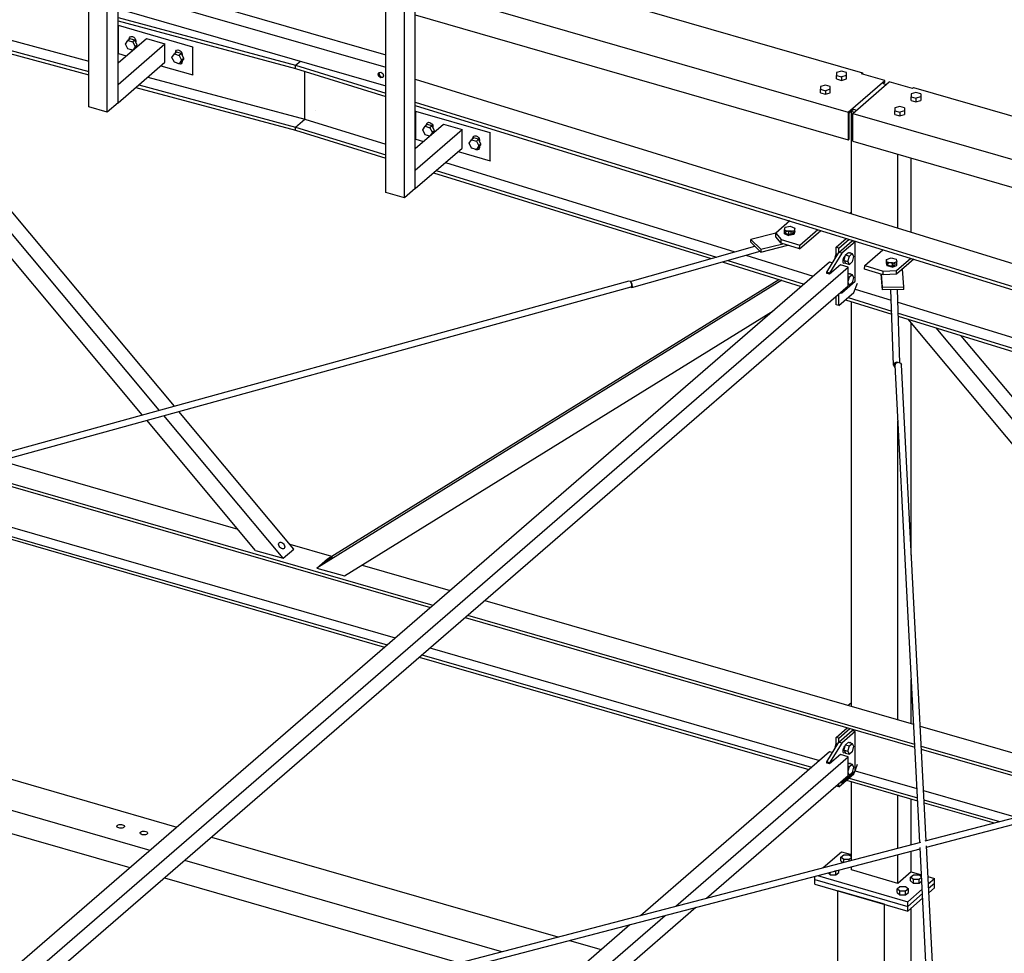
# Model space of a CAD drawing. Header units: millimetres. Extents: x -288865 to 11255, y 102926 to 380857.
# Tile 58 of 142: x -153778 to -152366, y 236201 to 237540. Entities that reach past the tile are written whole.
import ezdxf

# ---------------------------------------------------------------- set-up
doc = ezdxf.new("R2010")
doc.units = ezdxf.units.MM
doc.header["$MEASUREMENT"] = 0
doc.layers.add('TS_INNE_OBIEKTY', color=7, linetype='Continuous')
doc.layers.add('TS_LINIE_WIDOCZNE', color=7, linetype='Continuous')

# ---------------------------------------------------------------- blocks, each defined once
blk = doc.blocks.new('Part-68308383-1363 - 1330')
at = {"layer": 'TS_LINIE_WIDOCZNE', "color": 1, "linetype": 'Continuous'}
for p, q in [((11006.9, 11542), (11347.6, 11443.7)), ((10949, 11526.1), (11623.7, 11331.3)), ((10956.5, 11528.1), (11627.3, 11334.5)), ((10845.7, 11497.6), (11573.2, 11287.6)), ((10814.8, 11489.1), (11558.1, 11274.5)), ((10822.2, 11491.2), (11561.7, 11277.7)), ((11422.2, 11422.1), (11481.9, 11404.9)), ((11525.8, 11392.2), (11651.9, 11355.8)), ((11701.6, 11341.5), (12316.5, 11164)), ((11673.4, 11317), (12318.2, 11130.8)), ((11677, 11320.1), (12318, 11135.1)), ((11622.9, 11273.3), (12181.5, 11112)), ((11607.8, 11260.2), (12166.4, 11098.9)), ((11611.4, 11263.3), (12170.1, 11102.1)), ((12325.9, 11161.2), (12629.1, 11073.7)), ((12327.4, 11132.4), (12577.4, 11060.2)), ((12327.6, 11128.1), (12569.8, 11058.2)), ((12232.7, 11097.2), (12321.3, 11071.6)), ((12220.3, 11083.4), (12322.2, 11053.9)), ((12223.9, 11086.5), (12322, 11058.2)), ((12330.7, 11068.9), (12463.8, 11030.5)), ((12331.4, 11055.5), (12439.7, 11024.2)), ((12331.6, 11051.2), (12432.1, 11022.2))]:
    blk.add_line(p, q, dxfattribs=at)
blk = doc.blocks.new('Part-68308383-2092 - 1330')
at = {"layer": 'TS_LINIE_WIDOCZNE', "color": 1, "linetype": 'Continuous'}
for p, q in [((11602, 12283.3), (12243.3, 12098.2)), ((11602, 12221.2), (12222.8, 12042)), ((11602, 12181.2), (12222.8, 12002)), ((12222.8, 12042), (12275.1, 12087.3)), ((12241.7, 12096.9), (12243.3, 12098.2)), ((12275.1, 12087.3), (12241.7, 12096.9)), ((12243.3, 12098.2), (12243.3, 12096.5)), ((12275.1, 12084.6), (12275.1, 12087.3)), ((12272.8, 12082.6), (12275.1, 12084.6)), ((12224.3, 12040.7), (12230.4, 12046)), ((12222.8, 12042), (12222.8, 12002)), ((12224.3, 12003.3), (12224.3, 12040.7)), ((12222.8, 12002), (12224.3, 12003.3))]:
    blk.add_line(p, q, dxfattribs=at)
blk = doc.blocks.new('Part-68308383-2072 - 1330')
at = {"layer": 'TS_LINIE_WIDOCZNE', "color": 1, "linetype": 'Continuous'}
for p, q in [((11175.8, 12234.9), (11160.4, 12221.6)), ((11175.8, 12234.9), (11560, 12124.1)), ((11160.4, 12221.6), (11160.4, 12195)), ((11160.4, 12221.6), (11560, 12106.3)), ((11163.8, 12207.3), (11164.9, 12209.8)), ((11164.9, 12204.2), (11163.8, 12207.3)), ((11164.9, 12209.8), (11167.8, 12210.2)), ((11165.7, 12209.9), (11164.9, 12208.3)), ((11164.9, 12208.3), (11166.1, 12205.2)), ((11167.8, 12202.2), (11164.9, 12204.2)), ((11166.1, 12205.2), (11168.9, 12203.2)), ((11167.8, 12210.2), (11170.6, 12208.2)), ((11170.6, 12202.5), (11167.8, 12202.2)), ((11168.2, 12203.7), (11171.3, 12206.4)), ((11168.9, 12203.2), (11171, 12203.4)), ((11170.6, 12208.2), (11171.8, 12205)), ((11171.8, 12205), (11170.6, 12202.5)), ((11160.4, 12195), (11560, 12079.6)), ((11549.8, 12098.7), (11552.6, 12099.1)), ((11550.5, 12098.8), (11549.8, 12097.2)), ((11552.6, 12099.1), (11555.5, 12097.1)), ((11560, 12079.6), (11560, 12106.3)), ((11548.6, 12096.2), (11549.8, 12098.7)), ((11549.8, 12093.1), (11548.6, 12096.2)), ((11549.8, 12097.2), (11551, 12094.1)), ((11552.6, 12091.1), (11549.8, 12093.1)), ((11551, 12094.1), (11553.8, 12092.1)), ((11555.5, 12091.4), (11552.6, 12091.1)), ((11553.8, 12092.1), (11555.9, 12092.3)), ((11555.5, 12097.1), (11556.6, 12093.9)), ((11556.6, 12093.9), (11555.5, 12091.4))]:
    blk.add_line(p, q, dxfattribs=at)
blk = doc.blocks.new('Part-68308383-1641 - 1330')
at = {"layer": 'TS_LINIE_WIDOCZNE', "color": 1, "linetype": 'Continuous'}
for p, q in [((10704.7, 12230.3), (11133.8, 12115)), ((10704.9, 12215.3), (11133.8, 12100.1)), ((10705, 12210.7), (11133.8, 12095.5)), ((11175.8, 12177.4), (11430.3, 12109.1)), ((11175.8, 12172.8), (11430.3, 12104.5)), ((11430.3, 12109.1), (11437.3, 12115.1)), ((11430.3, 12104.5), (11430.3, 12109.1)), ((11443.5, 12031.8), (11443.5, 12100.4)), ((11218.7, 12092.2), (11443.5, 12031.8)), ((11201.5, 12077.3), (11430.3, 12015.8)), ((11205.5, 12080.8), (11430.3, 12020.4)), ((11430.3, 12020.4), (11443.5, 12031.8)), ((11430.3, 12015.8), (11430.3, 12020.4))]:
    blk.add_line(p, q, dxfattribs=at)
blk = doc.blocks.new('Part-68308383-2132 - 1330')
at = {"layer": 'TS_LINIE_WIDOCZNE', "color": 1, "linetype": 'Continuous'}
for p, q in [((12209.4, 11138), (12228.6, 11154.7)), ((12232.6, 11153.5), (12213.4, 11136.9)), ((12232.6, 11153.5), (12228.6, 11154.7)), ((12232.6, 11096.9), (12232.6, 11153.5)), ((12192.1, 11109.7), (12209.4, 11138)), ((12213.4, 11136.9), (12196.1, 11108.6)), ((12213.4, 11136.9), (12209.4, 11138)), ((12196.1, 11108.6), (12192.1, 11109.7)), ((12192.1, 11108.1), (12192.1, 11109.7)), ((12196.1, 11108.6), (12196.1, 11106.9)), ((12213.4, 11080.3), (12232.6, 11096.9)), ((12210.9, 11080), (12213.4, 11080.3))]:
    blk.add_line(p, q, dxfattribs=at)
blk = doc.blocks.new('Part-68308383-2098 - 1330')
at = {"layer": 'TS_LINIE_WIDOCZNE', "color": 1, "linetype": 'Continuous'}
for p, q in [((11602, 11989.5), (11642.7, 12024.7)), ((11602, 11958.7), (11669.3, 12017)), ((11642.7, 12024.7), (11669.3, 12017)), ((11669.3, 11990.3), (11669.3, 12017)), ((11602, 11932.1), (11669.3, 11990.3)), ((11602, 11932.1), (11602, 11958.7))]:
    blk.add_line(p, q, dxfattribs=at)
blk = doc.blocks.new('Part-68308383-1659 - 1330')
at = {"layer": 'TS_LINIE_WIDOCZNE', "color": 1, "linetype": 'Continuous'}
for p, q in [((12246.4, 11821.9), (12272.5, 11844.5)), ((12316.9, 11830.8), (12292, 11809.3)), ((12292.1, 11814.6), (12312.4, 11832.2)), ((12246.3, 11816.6), (12246.4, 11821.9)), ((12272.9, 11808.4), (12246.3, 11816.6)), ((12246.4, 11821.9), (12273, 11813.7)), ((12279.2, 11823.4), (12279.3, 11824.2)), ((12279.6, 11822.5), (12279.2, 11823.4)), ((12279.3, 11824.2), (12279.9, 11825)), ((12280.5, 11821.8), (12279.6, 11822.5)), ((12279.8, 11822.4), (12279.9, 11825)), ((12279.9, 11825), (12280.9, 11825.7)), ((12281.8, 11821.2), (12280.5, 11821.8)), ((12280.9, 11825.7), (12282.3, 11826.1)), ((12283.4, 11820.9), (12281.8, 11821.2)), ((12282.3, 11826.1), (12284, 11826.3)), ((12285.1, 11820.8), (12283.4, 11820.9)), ((12284, 11826.3), (12285.6, 11826.3)), ((12286.7, 11821), (12285.1, 11820.8)), ((12285.6, 11826.3), (12287.2, 11825.9)), ((12288.1, 11821.5), (12286.7, 11821)), ((12287.1, 11821.2), (12287.2, 11825.9)), ((12287.2, 11825.9), (12288.5, 11825.4)), ((12289.2, 11822.1), (12288.1, 11821.5)), ((12288.5, 11825.4), (12289.5, 11824.6)), ((12289.8, 11822.9), (12289.2, 11822.1)), ((12289.5, 11824.6), (12289.9, 11823.8)), ((12289.9, 11823.8), (12289.8, 11822.9)), ((12272.9, 11808.4), (12273, 11813.7)), ((12292, 11809.3), (12272.9, 11808.4)), ((12273, 11813.7), (12292.1, 11814.6)), ((12292, 11809.3), (12292.1, 11814.6))]:
    blk.add_line(p, q, dxfattribs=at)
blk = doc.blocks.new('Part-68308383-1649 - 1330')
at = {"layer": 'TS_LINIE_WIDOCZNE', "color": 1, "linetype": 'Continuous'}
for p, q in [((11210.6, 11607.6), (10706.8, 12210.2)), ((11235, 11614.3), (10745.6, 12199.8)), ((11256.6, 11620.2), (10779.8, 12190.6)), ((11412.7, 11401.8), (11241.4, 11606.6)), ((11428.1, 11415.1), (11263, 11612.6)), ((11373, 11413.2), (11217, 11599.9)), ((11373, 11413.2), (11412.7, 11401.8)), ((11412.7, 11401.8), (11428.1, 11415.1))]:
    blk.add_line(p, q, dxfattribs=at)
blk = doc.blocks.new('Part-68308383-2070 - 1330')
at = {"layer": 'TS_LINIE_WIDOCZNE', "color": 1, "linetype": 'Continuous'}
for p, q in [((11133.8, 12049.4), (11133.8, 12452.5)), ((11133.8, 12452.5), (11160.4, 12444.8)), ((11160.4, 12444.8), (11175.8, 12458.1)), ((11175.8, 12234.9), (11175.8, 12458.1)), ((11160.4, 12041.8), (11160.4, 12444.8)), ((11175.8, 12055.1), (11175.8, 12190.5)), ((11160.4, 12041.8), (11133.8, 12049.4)), ((11175.8, 12055.1), (11160.4, 12041.8))]:
    blk.add_line(p, q, dxfattribs=at)
blk = doc.blocks.new('Part-68308383-3545 - 1330')
at = {"layer": 'TS_LINIE_WIDOCZNE', "color": 1, "linetype": 'Continuous'}
for p, q in [((12208.2, 10227.3), (12208.1, 10924.8)), ((12274.7, 10905.6), (12208.1, 10924.8)), ((12274.8, 10206.8), (12274.7, 10905.6)), ((12313.3, 10194.9), (12313.2, 10900.4)), ((12208.2, 10005.5), (12208.2, 10066.3)), ((12274.8, 10041.7), (12274.8, 10045.7)), ((12313.3, 9514.8), (12313.3, 9980.5)), ((12208.2, 9947), (12208.2, 9965.8)), ((12274.8, 9525.9), (12274.8, 9947.2)), ((12208.2, 9545.1), (12208.2, 9889.5)), ((12208.2, 9276.7), (12208.2, 9436.7)), ((12274.9, 9334.4), (12274.8, 9417.5)), ((12313.3, 9367.7), (12313.3, 9406.4)), ((12313.3, 9227.7), (12313.3, 9310.3)), ((12274.9, 9217.9), (12274.9, 9277)), ((12208.2, 9201.1), (12208.2, 9219.3)), ((12274.9, 8973.6), (12274.9, 9208.6)), ((12313.3, 9110.2), (12313.3, 9218.4)), ((12208.3, 8992.8), (12208.2, 9191.8)), ((12299.9, 8995.3), (12274.9, 8973.6)), ((12274.9, 8973.6), (12208.3, 8992.8))]:
    blk.add_line(p, q, dxfattribs=at)
blk = doc.blocks.new('Part-68308383-1655 - 1330')
at = {"layer": 'TS_LINIE_WIDOCZNE', "color": 1, "linetype": 'Continuous'}
for p, q in [((12826.4, 11125.3), (12308.6, 11744.7)), ((12851.1, 11131.7), (12349.1, 11732.2)), ((12872.9, 11137.4), (12384.9, 11721.1)), ((13026.4, 10953.7), (12879.2, 11129.8)), ((12971.4, 10951.8), (12832.8, 11117.6)), ((13011.1, 10940.4), (12857.5, 11124.1)), ((13011.1, 10940.4), (12971.4, 10951.8)), ((13026.4, 10953.7), (13011.1, 10940.4))]:
    blk.add_line(p, q, dxfattribs=at)
blk = doc.blocks.new('Part-68308383-2096 - 1330')
at = {"layer": 'TS_LINIE_WIDOCZNE', "color": 1, "linetype": 'Continuous'}
for p, q in [((11176.5, 12165.9), (11177.1, 12166.4)), ((11283.1, 12135.1), (11176.5, 12165.9)), ((11176.5, 12125.9), (11176.5, 12165.9)), ((11283.7, 12135.6), (11283.1, 12135.1)), ((11283.1, 12095.2), (11283.1, 12135.1)), ((11176.5, 12125.9), (11187.7, 12122.7)), ((11237.4, 12108.4), (11283.1, 12095.2)), ((11283.7, 12095.7), (11283.1, 12095.2))]:
    blk.add_line(p, q, dxfattribs=at)
blk = doc.blocks.new('Part-68308383-1526 - 1330')
at = {"layer": 'TS_LINIE_WIDOCZNE', "color": 1, "linetype": 'Continuous'}
for p, q in [((12287.6, 11679), (12284.1, 11787.2)), ((12296.7, 11682.3), (12293.3, 11787.2)), ((12288.9, 11681.9), (12287.6, 11679)), ((12287.6, 11679), (12288.9, 11676.2)), ((12292.2, 11683.1), (12288.9, 11681.9)), ((12288.9, 11676.2), (12290, 11675.8)), ((12293.4, 11682.6), (12292.2, 11683.1))]:
    blk.add_line(p, q, dxfattribs=at)
blk = doc.blocks.new('Part-68308383-1527 - 1330')
at = {"layer": 'TS_LINIE_WIDOCZNE', "color": 1, "linetype": 'Continuous'}
for p, q in [((11910.3, 11799.1), (12088.9, 11849.5)), ((11912.7, 11790.3), (12096.3, 11842.2)), ((11911.1, 11798.6), (11910.6, 11798.7)), ((11910.8, 11791.1), (11911.1, 11790.6)), ((11912.7, 11796), (11911.1, 11798.6)), ((11911.1, 11790.6), (11912.7, 11790.3)), ((11913.4, 11792.6), (11912.7, 11796)), ((11912.7, 11790.3), (11913.4, 11792.6))]:
    blk.add_line(p, q, dxfattribs=at)
blk = doc.blocks.new('Part-68308383-1640 - 1330')
at = {"layer": 'TS_LINIE_WIDOCZNE', "color": 1, "linetype": 'Continuous'}
for p, q in [((11458.4, 12133.4), (11458.4, 12133.4)), ((11430.3, 12109.1), (11437.3, 12115.1)), ((11430.3, 12109.1), (11560, 12069)), ((11430.3, 12104.5), (11430.3, 12109.1)), ((11430.3, 12104.5), (11560, 12064.4)), ((11443.5, 12031.7), (11443.5, 12100.4)), ((11602, 12089.1), (15257.3, 10960.8)), ((11458.4, 12044.7), (11458.4, 12044.7)), ((11602, 12056.1), (15229.2, 10936.4)), ((11602, 12051.5), (15225.3, 10933)), ((11430.3, 12020.4), (11443.5, 12031.7)), ((11443.5, 12031.7), (11560, 11995.8)), ((11445.3, 12033.3), (11445.3, 12033.3)), ((11430.3, 12020.4), (11560, 11980.4)), ((11430.3, 12015.8), (11430.3, 12020.4)), ((11430.3, 12015.8), (11560, 11975.8)), ((11632.1, 11958.1), (12034.1, 11834)), ((11645.2, 11969.5), (12060.2, 11841.4)), ((11628.2, 11954.7), (12026.3, 11831.8)), ((12076.1, 11836.5), (12172.6, 11806.7)), ((12042.2, 11826.9), (12155.5, 11791.9)), ((12050, 11829.1), (12159.4, 11795.3)), ((12204.4, 11776.8), (12205.4, 11776.5)), ((12222.7, 11775.8), (12285.1, 11756.5)), ((12232.9, 11788.1), (12284.5, 11772.1)), ((12218.8, 11772.4), (12285.2, 11751.9)), ((12293.9, 11769.2), (13665.6, 11345.8)), ((12294.4, 11753.7), (13639.4, 11338.5)), ((12294.5, 11749), (13631.6, 11336.3))]:
    blk.add_line(p, q, dxfattribs=at)
blk = doc.blocks.new('Part-68308383-2339 - 1330')
at = {"layer": 'TS_LINIE_WIDOCZNE', "color": 1, "linetype": 'Continuous'}
for p, q in [((11924.8, 10889.7), (12196.1, 11124.6)), ((11975.7, 10903), (12222.8, 11117)), ((12196.1, 11124.6), (12200.4, 11123.4)), ((12211.5, 11120.2), (12196.1, 11106.9)), ((12222.8, 11117), (12211.5, 11120.2)), ((12222.8, 11090.3), (12222.8, 11117)), ((12196.1, 11106.9), (12192.1, 11108.1)), ((12019.8, 10914.5), (12222.8, 11090.3)), ((11484.3, 10450.8), (12004.4, 10901.2)), ((11461.6, 10457.8), (11960.3, 10889.7)), ((11435.4, 10465.8), (11909.5, 10876.4)), ((11160.1, 10227.4), (11298.3, 10347.1)), ((11175.2, 10209.7), (11324.5, 10339)), ((11188.3, 10194.4), (11347.2, 10332)), ((10838.4, 9948.8), (11127.3, 10199)), ((10857.9, 9934.9), (11142.4, 10181.3)), ((10881, 9928.3), (11155.5, 10166)), ((10846.6, 9938.2), (10857.2, 9947.4))]:
    blk.add_line(p, q, dxfattribs=at)
blk = doc.blocks.new('Part-68308383-1656 - 1330')
at = {"layer": 'TS_LINIE_WIDOCZNE', "color": 1, "linetype": 'Continuous'}
for p, q in [((12127.5, 11800.6), (11460.7, 11387.9)), ((11476.1, 11401.2), (12123.4, 11801.8)), ((11500.3, 11376.5), (12115, 11756.9)), ((11460.7, 11387.9), (11476.1, 11401.2)), ((11460.7, 11387.9), (11500.3, 11376.5))]:
    blk.add_line(p, q, dxfattribs=at)
blk = doc.blocks.new('Part-68308383-1658 - 1330')
at = {"layer": 'TS_LINIE_WIDOCZNE', "color": 1, "linetype": 'Continuous'}
for p, q in [((12139.2, 11885.7), (12119, 11868.2)), ((12153.2, 11850.8), (12179.2, 11873.3)), ((12118.9, 11862.9), (12119, 11868.2)), ((12126.5, 11853.8), (12118.9, 11862.9)), ((12119, 11868.2), (12126.6, 11859.1)), ((12126.5, 11853.8), (12126.6, 11859.1)), ((12126.6, 11859.1), (12153.2, 11850.8)), ((12132.9, 11869.7), (12133.5, 11870.5)), ((12132.9, 11868.8), (12132.9, 11869.7)), ((12133.3, 11868), (12132.9, 11868.8)), ((12134.2, 11867.3), (12133.3, 11868)), ((12133.5, 11870.5), (12134.6, 11871.1)), ((12133.5, 11867.8), (12133.5, 11870.5)), ((12135.5, 11866.7), (12134.2, 11867.3)), ((12134.6, 11871.1), (12136, 11871.6)), ((12137.1, 11866.4), (12135.5, 11866.7)), ((12136, 11871.6), (12137.6, 11871.8)), ((12137.5, 11866.5), (12137, 11866.4)), ((12138.8, 11866.3), (12137.1, 11866.4)), ((12139.2, 11866.4), (12137.5, 11866.5)), ((12137.6, 11871.8), (12139.3, 11871.7)), ((12140.4, 11866.5), (12138.8, 11866.3)), ((12139.3, 11866.4), (12139.2, 11866.4)), ((12139.3, 11871.7), (12140.9, 11871.4)), ((12141.8, 11866.9), (12140.4, 11866.5)), ((12140.8, 11866.6), (12140.9, 11871.4)), ((12140.9, 11871.4), (12142.2, 11870.8)), ((12142.9, 11867.6), (12141.8, 11866.9)), ((12142.2, 11870.8), (12143.1, 11870.1)), ((12143.5, 11868.4), (12142.9, 11867.6)), ((12143.1, 11870.1), (12143.6, 11869.2)), ((12143.6, 11869.2), (12143.5, 11868.4)), ((12153.1, 11845.6), (12183.6, 11872)), ((12153.1, 11845.6), (12126.5, 11853.8)), ((12153.1, 11845.6), (12153.2, 11850.8))]:
    blk.add_line(p, q, dxfattribs=at)
blk = doc.blocks.new('Part-68308383-1668 - 1330')
at = {"layer": 'TS_LINIE_WIDOCZNE', "color": 1, "linetype": 'Continuous'}
for p, q in [((12205.4, 11848.1), (12220, 11860.7)), ((12209.4, 11846.9), (12223.9, 11859.5)), ((12209.4, 11846.9), (12205.4, 11848.1)), ((12205.4, 11834), (12205.4, 11848.1)), ((12209.4, 11840.5), (12209.4, 11846.9)), ((12230.9, 11782.9), (12236.2, 11796.6)), ((12205.4, 11765.4), (12205.4, 11777.7)), ((12209.4, 11764.3), (12230.9, 11782.9)), ((12209.4, 11764.3), (12209.4, 11781.2)), ((12209.4, 11764.3), (12205.4, 11765.4))]:
    blk.add_line(p, q, dxfattribs=at)
blk = doc.blocks.new('Part-68308383-1670 - 1330')
at = {"layer": 'TS_LINIE_WIDOCZNE', "color": 1, "linetype": 'Continuous'}
blk.add_line((12225.2, 11896.7), (12227.4, 11898.6), dxfattribs=at)
blk = doc.blocks.new('Part-68308383-1675 - 1330')
at = {"layer": 'TS_LINIE_WIDOCZNE', "color": 1, "linetype": 'Continuous'}
for p, q in [((12222.7, 11191.1), (12227.4, 11195.1)), ((12226.6, 11189.9), (12227.8, 11190.9))]:
    blk.add_line(p, q, dxfattribs=at)
blk = doc.blocks.new('Part-68308383-1682 - 1330')
at = {"layer": 'TS_LINIE_WIDOCZNE', "color": 1, "linetype": 'Continuous'}
for p, q in [((12205.4, 11145), (12221.3, 11158.8)), ((12209.4, 11143.9), (12225.3, 11157.7)), ((12209.4, 11143.9), (12205.4, 11145)), ((12205.4, 11131.5), (12205.4, 11145)), ((12209.4, 11138), (12209.4, 11143.9)), ((12230.9, 11092.6), (12232.6, 11096.9)), ((12232.6, 11097), (12236.3, 11106.4)), ((12209.4, 11073.9), (12230.9, 11092.6)), ((12205.4, 11075.1), (12205.4, 11075.2)), ((12209.4, 11073.9), (12205.4, 11075.1)), ((12209.4, 11073.9), (12209.4, 11078.7))]:
    blk.add_line(p, q, dxfattribs=at)
blk = doc.blocks.new('Part-68308383-1725 - 1330')
at = {"layer": 'TS_LINIE_WIDOCZNE', "color": 1, "linetype": 'Continuous'}
for p, q in [((12289.9, 11678.9), (12291.1, 11681.8)), ((12325.3, 10994.3), (12289.9, 11678.9)), ((12291.1, 11681.8), (12294.4, 11683)), ((12294.4, 11683), (12297.7, 11681.9)), ((12297.7, 11681.9), (12299.1, 11679.2)), ((12334.4, 10996.7), (12299.1, 11679.2)), ((12366.2, 10204.8), (12325.7, 10987.1)), ((12375.5, 10204.9), (12334.8, 10989.6))]:
    blk.add_line(p, q, dxfattribs=at)
blk = doc.blocks.new('Part-68308383-1726 - 1330')
at = {"layer": 'TS_LINIE_WIDOCZNE', "color": 1, "linetype": 'Continuous'}
for p, q in [((12333.3, 10996.4), (13516.7, 11305.6)), ((12334.9, 10987.5), (13519.8, 11297.1)), ((10961.4, 10638), (12326.7, 10994.7)), ((10965.8, 10629.8), (12325.8, 10985.2))]:
    blk.add_line(p, q, dxfattribs=at)
blk = doc.blocks.new('Part-68308383-1729 - 1330')
at = {"layer": 'TS_LINIE_WIDOCZNE', "color": 1, "linetype": 'Continuous'}
for p, q in [((10733.6, 11476.1), (11908.5, 11799.9)), ((10735.4, 11467.2), (11911.6, 11791.3)), ((11908.5, 11799.9), (11910.1, 11799.5)), ((11910.1, 11799.5), (11911.6, 11796.9)), ((11911.6, 11796.9), (11912.2, 11793.5)), ((11912.2, 11793.5), (11911.6, 11791.3))]:
    blk.add_line(p, q, dxfattribs=at)
blk = doc.blocks.new('Part-68308383-3537 - 1330')
at = {"layer": 'TS_LINIE_WIDOCZNE', "color": 1, "linetype": 'Continuous'}
for p, q in [((12186.9, 10958.2), (12213.3, 10981)), ((12213.3, 10981), (12227.4, 10977)), ((12174.8, 10941.1), (12174.8, 10945.7)), ((12178.5, 10946.7), (12308.1, 10909.3)), ((12313.2, 10952.2), (12327.7, 10948)), ((12337.1, 10945.3), (12346.5, 10942.6)), ((12337.6, 10934.9), (12346.5, 10942.6)), ((12346.5, 10935.9), (12346.5, 10942.6)), ((12174.8, 10941.1), (12308.1, 10902.6)), ((12308.1, 10909.3), (12328.8, 10927.2)), ((12338, 10928.5), (12346.5, 10935.9)), ((12308.1, 10902.6), (12329.1, 10920.8)), ((12308.1, 10902.6), (12308.1, 10909.3))]:
    blk.add_line(p, q, dxfattribs=at)
blk = doc.blocks.new('Part-68308383-2099 - 1330')
at = {"layer": 'TS_LINIE_WIDOCZNE', "color": 1, "linetype": 'Continuous'}
for p, q in [((11602.7, 12042.9), (11603.3, 12043.4)), ((11709.3, 12012.1), (11602.7, 12042.9)), ((11602.7, 12002.9), (11602.7, 12042.9)), ((11602.7, 12002.9), (11613.8, 11999.7)), ((11709.9, 12012.6), (11709.3, 12012.1)), ((11709.3, 11972.1), (11709.3, 12012.1)), ((11663.5, 11985.3), (11709.3, 11972.1)), ((11709.9, 11972.6), (11709.3, 11972.1))]:
    blk.add_line(p, q, dxfattribs=at)
blk = doc.blocks.new('Part-68308383-2071 - 1330')
at = {"layer": 'TS_LINIE_WIDOCZNE', "color": 1, "linetype": 'Continuous'}
for p, q in [((11560, 11926.4), (11560, 12329.5)), ((11560, 12329.5), (11586.6, 12321.8)), ((11586.6, 12321.8), (11602, 12335.1)), ((11602, 11932.1), (11602, 12335.1)), ((11586.6, 11918.7), (11586.6, 12321.8)), ((11602, 11932.1), (11586.6, 11918.7)), ((11586.6, 11918.7), (11560, 11926.4))]:
    blk.add_line(p, q, dxfattribs=at)
blk = doc.blocks.new('Bolt-68308383-2644 - 1330')
at = {"layer": 'TS_INNE_OBIEKTY', "color": 1, "linetype": 'Continuous'}
for p, q in [((11612.7, 12016.5), (11616.2, 12021.5)), ((11616.2, 12009.5), (11612.7, 12016.5)), ((11619.2, 12024.1), (11616.2, 12021.5)), ((11616.2, 12021.5), (11623.1, 12019.5)), ((11618, 12023.8), (11618.4, 12025.5)), ((11618, 12023.1), (11618, 12023.8)), ((11618.4, 12025.5), (11619.4, 12026.7)), ((11626.1, 12022.1), (11619.2, 12024.1)), ((11619.4, 12026.7), (11620.9, 12027.3)), ((11620.9, 12027.3), (11622.7, 12027.1)), ((11622.7, 12027.1), (11624.5, 12026.2)), ((11626.1, 12022.1), (11623.1, 12019.5)), ((11623.1, 12019.5), (11626.6, 12012.5)), ((11624.5, 12026.2), (11626, 12024.8)), ((11626, 12024.8), (11627, 12023)), ((11629.6, 12015.1), (11626.1, 12022.1)), ((11626.6, 12010.7), (11629.6, 12015.1)), ((11629.6, 12015.1), (11626.6, 12012.5)), ((11627, 12023), (11627.3, 12021.1)), ((11627.3, 12021.1), (11627.3, 12019.7)), ((11622.9, 12007.6), (11616.2, 12009.5)), ((11620.9, 12008), (11620.7, 12008.2)), ((11622.5, 12007.2), (11620.9, 12008)), ((11626.6, 12012.5), (11623.5, 12008.1)), ((11627.3, 12011.4), (11627.3, 12011.9)), ((11679.3, 11997.3), (11682.8, 12002.2)), ((11685.8, 12004.9), (11682.8, 12002.2)), ((11682.8, 12002.2), (11689.7, 12000.3)), ((11684.6, 12004.6), (11685, 12006.2)), ((11684.6, 12003.8), (11684.6, 12004.6)), ((11685, 12006.2), (11686, 12007.5)), ((11692.8, 12002.9), (11685.8, 12004.9)), ((11686, 12007.5), (11687.5, 12008)), ((11687.5, 12008), (11689.3, 12007.9)), ((11689.3, 12007.9), (11691.1, 12007)), ((11692.8, 12002.9), (11689.7, 12000.3)), ((11689.7, 12000.3), (11693.2, 11993.3)), ((11691.1, 12007), (11692.6, 12005.6)), ((11692.6, 12005.6), (11693.6, 12003.8)), ((11696.2, 11995.9), (11692.8, 12002.9)), ((11693.6, 12003.8), (11694, 12001.9)), ((11694, 12001.9), (11694, 12000.5)), ((11682.8, 11990.3), (11679.3, 11997.3)), ((11689.7, 11988.3), (11682.8, 11990.3)), ((11687.5, 11988.8), (11687.3, 11988.9)), ((11689.3, 11987.9), (11687.5, 11988.8)), ((11691.1, 11987.7), (11689.3, 11987.9)), ((11693.2, 11993.3), (11689.7, 11988.3)), ((11692.8, 11990.9), (11689.7, 11988.3)), ((11692.6, 11988.3), (11691.1, 11987.7)), ((11693.6, 11989.5), (11692.6, 11988.3)), ((11696.2, 11995.9), (11692.8, 11990.9)), ((11696.2, 11995.9), (11693.2, 11993.3)), ((11694, 11991.2), (11693.6, 11989.5)), ((11694, 11992.6), (11694, 11991.2))]:
    blk.add_line(p, q, dxfattribs=at)
blk = doc.blocks.new('Bolt-68308383-2642 - 1330')
at = {"layer": 'TS_INNE_OBIEKTY', "color": 1, "linetype": 'Continuous'}
for p, q in [((11186.5, 12139.5), (11190, 12144.5)), ((11193.1, 12147.1), (11190, 12144.5)), ((11190, 12144.5), (11196.9, 12142.5)), ((11191.9, 12146.8), (11192.2, 12148.5)), ((11191.9, 12146.1), (11191.9, 12146.8)), ((11192.2, 12148.5), (11193.2, 12149.7)), ((11200, 12145.1), (11193.1, 12147.1)), ((11193.2, 12149.7), (11194.7, 12150.3)), ((11194.7, 12150.3), (11196.5, 12150.1)), ((11196.5, 12150.1), (11198.3, 12149.3)), ((11200, 12145.1), (11196.9, 12142.5)), ((11196.9, 12142.5), (11200.4, 12135.5)), ((11198.3, 12149.3), (11199.8, 12147.8)), ((11199.8, 12147.8), (11200.8, 12146)), ((11203.4, 12138.1), (11200, 12145.1)), ((11200.8, 12146), (11201.2, 12144.1)), ((11201.2, 12144.1), (11201.2, 12142.7)), ((11190, 12132.5), (11186.5, 12139.5)), ((11196.7, 12130.6), (11190, 12132.5)), ((11194.7, 12131), (11194.5, 12131.2)), ((11196.3, 12130.2), (11194.7, 12131)), ((11200.4, 12135.5), (11197.4, 12131.1)), ((11200.4, 12133.8), (11203.4, 12138.1)), ((11203.4, 12138.1), (11200.4, 12135.5)), ((11201.2, 12134.4), (11201.2, 12134.9)), ((11259.7, 12127.9), (11256.6, 12125.3)), ((11258.5, 12127.6), (11258.8, 12129.3)), ((11258.5, 12126.9), (11258.5, 12127.6)), ((11258.8, 12129.3), (11259.8, 12130.5)), ((11266.6, 12125.9), (11259.7, 12127.9)), ((11259.8, 12130.5), (11261.4, 12131.1)), ((11261.4, 12131.1), (11263.1, 12130.9)), ((11263.1, 12130.9), (11264.9, 12130)), ((11264.9, 12130), (11266.4, 12128.6)), ((11266.4, 12128.6), (11267.4, 12126.8)), ((11253.2, 12120.3), (11256.6, 12125.3)), ((11256.6, 12113.3), (11253.2, 12120.3)), ((11256.6, 12125.3), (11263.6, 12123.3)), ((11263.6, 12111.3), (11256.6, 12113.3)), ((11266.6, 12125.9), (11263.6, 12123.3)), ((11263.6, 12123.3), (11267, 12116.3)), ((11267, 12116.3), (11263.6, 12111.3)), ((11266.6, 12113.9), (11263.6, 12111.3)), ((11270.1, 12118.9), (11266.6, 12125.9)), ((11270.1, 12118.9), (11266.6, 12113.9)), ((11270.1, 12118.9), (11267, 12116.3)), ((11267.4, 12126.8), (11267.8, 12124.9)), ((11267.8, 12114.2), (11267.4, 12112.6)), ((11267.8, 12124.9), (11267.8, 12123.5)), ((11267.8, 12115.7), (11267.8, 12114.2)), ((11261.4, 12111.8), (11261.2, 12112)), ((11263.1, 12110.9), (11261.4, 12111.8)), ((11264.9, 12110.8), (11263.1, 12110.9)), ((11266.4, 12111.3), (11264.9, 12110.8)), ((11267.4, 12112.6), (11266.4, 12111.3))]:
    blk.add_line(p, q, dxfattribs=at)
blk = doc.blocks.new('Part-68308383-2011 - 1330')
at = {"layer": 'TS_LINIE_WIDOCZNE', "color": 1, "linetype": 'Continuous'}
for p, q in [((12209.4, 11840.5), (12228.6, 11857.2)), ((12232.6, 11856), (12213.4, 11839.4)), ((12232.6, 11856), (12228.6, 11857.2)), ((12232.6, 11799.4), (12232.6, 11856)), ((12192.1, 11812.2), (12209.4, 11840.5)), ((12213.4, 11839.4), (12196.1, 11811)), ((12213.4, 11839.4), (12209.4, 11840.5)), ((12196.1, 11811), (12192.1, 11812.2)), ((12192.1, 11810.5), (12192.1, 11812.2)), ((12196.1, 11811), (12196.1, 11809.4)), ((12213.4, 11782.7), (12232.6, 11799.4)), ((12210.9, 11782.5), (12213.4, 11782.7))]:
    blk.add_line(p, q, dxfattribs=at)
blk = doc.blocks.new('Part-68308383-2012 - 1330')
at = {"layer": 'TS_LINIE_WIDOCZNE', "color": 1, "linetype": 'Continuous'}
for p, q in [((12083.1, 11855.2), (12083.2, 11859.2)), ((12119, 11868.1), (12083.2, 11859.2)), ((12083.2, 11859.2), (12097.4, 11845.1)), ((12097.3, 11841.1), (12083.1, 11855.2)), ((12097.3, 11841.1), (12136, 11850.8)), ((12097.4, 11845.1), (12097.3, 11841.1)), ((12097.4, 11845.1), (12129, 11853))]:
    blk.add_line(p, q, dxfattribs=at)
blk = doc.blocks.new('Part-68308383-2013 - 1330')
at = {"layer": 'TS_LINIE_WIDOCZNE', "color": 1, "linetype": 'Continuous'}
for p, q in [((12302.6, 11791.3), (12300.5, 11816.6)), ((12271.8, 11787.1), (12270, 11809.3)), ((12271.9, 11791), (12270.4, 11809.2)), ((12271.8, 11787.1), (12271.9, 11791)), ((12271.9, 11791), (12302.6, 11791.3)), ((12302.6, 11787.3), (12302.6, 11791.3)), ((12302.6, 11787.3), (12271.8, 11787.1))]:
    blk.add_line(p, q, dxfattribs=at)
blk = doc.blocks.new('Part-68308383-2093 - 1330')
at = {"layer": 'TS_LINIE_WIDOCZNE', "color": 1, "linetype": 'Continuous'}
for p, q in [((12229.3, 12040.1), (12281.6, 12085.4)), ((12315, 12075.7), (12281.6, 12085.4)), ((12316.5, 12077.1), (12315, 12075.7)), ((12316.5, 12077.1), (13841.6, 11636.8)), ((12229.3, 12040.1), (15375.7, 11131.8)), ((12229.3, 12000.1), (12229.3, 12040.1)), ((12229.3, 12000.1), (15375.7, 11091.8))]:
    blk.add_line(p, q, dxfattribs=at)
blk = doc.blocks.new('Part-68308383-2097 - 1330')
at = {"layer": 'TS_LINIE_WIDOCZNE', "color": 1, "linetype": 'Continuous'}
for p, q in [((11175.8, 12112.5), (11216.5, 12147.7)), ((11216.5, 12147.7), (11243.1, 12140)), ((11175.8, 12081.7), (11243.1, 12140)), ((11243.1, 12113.4), (11243.1, 12140)), ((11175.8, 12055.1), (11243.1, 12113.4)), ((11175.8, 12055.1), (11175.8, 12081.7))]:
    blk.add_line(p, q, dxfattribs=at)
blk = doc.blocks.new('Part-68308383-3535 - 1330')
at = {"layer": 'TS_LINIE_WIDOCZNE', "color": 1, "linetype": 'Continuous'}
for p, q in [((12273.1, 12082.9), (12277.4, 12081.7)), ((12227.4, 11896), (12227.4, 12042.9)), ((12294, 11875.5), (12294, 11981.4)), ((12313.2, 11869.5), (12313.2, 11975.9)), ((12227.4, 11191), (12227.4, 11769.8)), ((12313.2, 11406.3), (12313.2, 11739.1)), ((12294, 11170.5), (12294, 11599.1)), ((12313.2, 11164.9), (12313.2, 11227.9)), ((12227.4, 10968.7), (12227.4, 11081.3)), ((12294, 10986.2), (12294, 11062.1)), ((12313.2, 10991.2), (12313.2, 11056.5)), ((12294, 10935.5), (12294, 10976.8)), ((12313.2, 10952.2), (12313.2, 10981.9)), ((12227.4, 10954.8), (12227.4, 10959.4)), ((12294, 10935.5), (12227.4, 10954.8)), ((12313.2, 10952.2), (12294, 10935.5))]:
    blk.add_line(p, q, dxfattribs=at)
blk = doc.blocks.new('Part-68308383-2320 - 1330')
at = {"layer": 'TS_LINIE_WIDOCZNE', "color": 1, "linetype": 'Continuous'}
for p, q in [((10863.9, 10673.4), (12196.1, 11827.1)), ((10890.1, 10665.3), (12222.8, 11819.4)), ((12196.1, 11827.1), (12200.4, 11825.9)), ((12211.5, 11822.7), (12196.1, 11809.4)), ((12222.8, 11819.4), (12211.5, 11822.7)), ((12222.8, 11792.8), (12222.8, 11819.4)), ((12196.1, 11809.4), (12192.1, 11810.5)), ((10903.7, 10650.4), (12222.8, 11792.8))]:
    blk.add_line(p, q, dxfattribs=at)
blk = doc.blocks.new('Bolt-68308383-2546 - 1330')
at = {"layer": 'TS_INNE_OBIEKTY', "color": 1, "linetype": 'Continuous'}
for p, q in [((12205.4, 11839.2), (12203.8, 11833.1)), ((12203.8, 11833.1), (12204.3, 11832.1)), ((12203.8, 11833.1), (12204.7, 11832.8)), ((12215.5, 11829.7), (12216.1, 11831.7)), ((12216.1, 11831.7), (12217, 11833.4)), ((12217, 11833.4), (12218, 11834.7)), ((12217.1, 11829.2), (12219.1, 11837)), ((12218, 11834.7), (12218.6, 11835.2)), ((12219.1, 11837), (12223.1, 11840.4)), ((12219.1, 11837), (12224.4, 11835.4)), ((12222.4, 11827.7), (12224.4, 11835.4)), ((12223.1, 11840.4), (12228.4, 11838.9)), ((12224.3, 11840.1), (12225.2, 11840.6)), ((12224.4, 11835.4), (12228.4, 11838.9)), ((12225.2, 11840.6), (12226.1, 11840.3)), ((12226.1, 11840.3), (12226.6, 11839.4)), ((12228.4, 11838.9), (12230.3, 11834.6)), ((12230.3, 11834.6), (12228.4, 11826.9)), ((12215.3, 11827.7), (12215.5, 11829.7)), ((12215.5, 11826.1), (12215.3, 11827.7)), ((12216.1, 11825.1), (12215.5, 11826.1)), ((12217, 11824.8), (12216.1, 11825.1)), ((12218, 11825.4), (12217, 11824.8)), ((12217.1, 11829.2), (12219.1, 11825)), ((12217.1, 11829.2), (12222.4, 11827.7)), ((12218.6, 11825.9), (12218, 11825.4)), ((12219.1, 11825), (12224.4, 11823.4)), ((12224.4, 11823.4), (12222.4, 11827.7)), ((12228.4, 11826.9), (12224.4, 11823.4)), ((12222.8, 11810.2), (12223.1, 11810.4)), ((12222.8, 11805.9), (12224.4, 11805.5)), ((12222.8, 11799.4), (12224.4, 11805.5)), ((12223.1, 11810.4), (12228.4, 11808.9)), ((12224.3, 11810.1), (12225.2, 11810.6)), ((12224.4, 11805.5), (12228.4, 11808.9)), ((12225.2, 11810.6), (12226.1, 11810.3)), ((12226.1, 11810.3), (12226.6, 11809.4)), ((12228.4, 11808.9), (12230.3, 11804.7)), ((12230.3, 11804.7), (12228.4, 11796.9)), ((12224.4, 11793.5), (12222.8, 11796.8)), ((12222.8, 11793.9), (12224.4, 11793.5)), ((12228.4, 11796.9), (12224.4, 11793.5))]:
    blk.add_line(p, q, dxfattribs=at)
blk = doc.blocks.new('Bolt-68308383-2547 - 1330')
at = {"layer": 'TS_INNE_OBIEKTY', "color": 1, "linetype": 'Continuous'}
for p, q in [((12131.4, 11872.7), (12132.3, 11876.7)), ((12132.3, 11876.7), (12139.7, 11878.2)), ((12139.7, 11878.2), (12146.1, 11875.6)), ((12146.1, 11875.6), (12145.1, 11871.6)), ((12146, 11870.4), (12146.1, 11875.6)), ((12131.3, 11867.4), (12131.4, 11872.7)), ((12131.3, 11867.4), (12137.7, 11864.9)), ((12137.8, 11870.1), (12131.4, 11872.7)), ((12137.7, 11864.9), (12137.8, 11870.1)), ((12145, 11866.4), (12137.7, 11864.9)), ((12145.1, 11871.6), (12137.8, 11870.1)), ((12145, 11866.4), (12145.1, 11871.6)), ((12146, 11870.4), (12145, 11866.4)), ((12137.4, 11850.4), (12136.9, 11850.5)), ((12137.5, 11850.4), (12137.4, 11850.4)), ((12137.4, 11850.4), (12137.4, 11850.4))]:
    blk.add_line(p, q, dxfattribs=at)
blk = doc.blocks.new('Bolt-68308383-2548 - 1330')
at = {"layer": 'TS_INNE_OBIEKTY', "color": 1, "linetype": 'Continuous'}
for p, q in [((12277.8, 11830.5), (12284.2, 11832.8)), ((12284.2, 11832.8), (12291.6, 11831.1)), ((12291.6, 11831.1), (12292.5, 11827)), ((12277.7, 11825.2), (12277.8, 11830.5)), ((12278.7, 11821.2), (12277.7, 11825.2)), ((12278.8, 11826.4), (12277.8, 11830.5)), ((12278.7, 11821.2), (12278.8, 11826.4)), ((12286, 11819.5), (12278.7, 11821.2)), ((12286.1, 11824.7), (12278.8, 11826.4)), ((12286, 11819.5), (12286.1, 11824.7)), ((12286, 11819.5), (12292.4, 11821.8)), ((12292.5, 11827), (12286.1, 11824.7)), ((12292.4, 11821.8), (12292.5, 11827))]:
    blk.add_line(p, q, dxfattribs=at)
blk = doc.blocks.new('Bolt-68308383-2667 - 1330')
at = {"layer": 'TS_INNE_OBIEKTY', "color": 1, "linetype": 'Continuous'}
for p, q in [((12205.4, 11136.7), (12203.8, 11130.6)), ((12203.8, 11130.6), (12204.3, 11129.6)), ((12203.8, 11130.6), (12204.7, 11130.3)), ((12215.3, 11125.2), (12215.5, 11127.2)), ((12215.5, 11123.6), (12215.3, 11125.2)), ((12215.5, 11127.2), (12216.1, 11129.2)), ((12216.1, 11129.2), (12217, 11131)), ((12217, 11131), (12218, 11132.2)), ((12217.1, 11126.8), (12219.1, 11134.5)), ((12217.1, 11126.8), (12219.1, 11122.5)), ((12217.1, 11126.8), (12222.4, 11125.2)), ((12218, 11132.2), (12218.6, 11132.8)), ((12219.1, 11134.5), (12223.1, 11138)), ((12219.1, 11134.5), (12224.4, 11133)), ((12222.4, 11125.2), (12224.4, 11133)), ((12224.4, 11121), (12222.4, 11125.2)), ((12223.1, 11138), (12228.4, 11136.4)), ((12224.3, 11137.6), (12225.2, 11138.1)), ((12224.4, 11133), (12228.4, 11136.4)), ((12225.2, 11138.1), (12226.1, 11137.8)), ((12226.1, 11137.8), (12226.6, 11136.9)), ((12228.4, 11136.4), (12230.3, 11132.2)), ((12230.3, 11132.2), (12228.4, 11124.4)), ((12216.1, 11122.6), (12215.5, 11123.6)), ((12217, 11122.4), (12216.1, 11122.6)), ((12218, 11122.9), (12217, 11122.4)), ((12218.6, 11123.4), (12218, 11122.9)), ((12219.1, 11122.5), (12224.4, 11121)), ((12228.4, 11124.4), (12224.4, 11121)), ((12222.8, 11107.7), (12223.1, 11108)), ((12222.8, 11103.4), (12224.4, 11103)), ((12222.8, 11096.9), (12224.4, 11103)), ((12223.1, 11108), (12228.4, 11106.5)), ((12224.3, 11107.6), (12225.2, 11108.1)), ((12224.4, 11103), (12228.4, 11106.5)), ((12225.2, 11108.1), (12226.1, 11107.9)), ((12226.1, 11107.9), (12226.6, 11107)), ((12228.4, 11106.5), (12230.3, 11102.2)), ((12230.3, 11102.2), (12228.4, 11094.5)), ((12224.4, 11091), (12222.8, 11094.3)), ((12222.8, 11091.5), (12224.4, 11091)), ((12228.4, 11094.5), (12224.4, 11091))]:
    blk.add_line(p, q, dxfattribs=at)
blk = doc.blocks.new('Bolt-68308383-2943 - 1330')
at = {"layer": 'TS_INNE_OBIEKTY', "color": 1, "linetype": 'Continuous'}
for p, q in [((11406.1, 11422.2), (11406.4, 11423.4)), ((11406.3, 11420.8), (11406.1, 11422.2)), ((11406.4, 11423.4), (11407.1, 11424.4)), ((11407.1, 11424.4), (11408.1, 11424.9)), ((11408.1, 11424.9), (11409.3, 11425)), ((11409.3, 11425), (11410.7, 11424.6)), ((11410.7, 11424.6), (11412, 11423.7)), ((11412, 11423.7), (11413.2, 11422.6)), ((11413.2, 11422.6), (11414.1, 11421.2)), ((11414.1, 11421.2), (11414.7, 11419.7)), ((11406.9, 11419.3), (11406.3, 11420.8)), ((11407.8, 11417.9), (11406.9, 11419.3)), ((11409, 11416.7), (11407.8, 11417.9)), ((11410.4, 11415.9), (11409, 11416.7)), ((11411.7, 11415.5), (11410.4, 11415.9)), ((11413, 11415.6), (11411.7, 11415.5)), ((11414, 11416.1), (11413, 11415.6)), ((11414.6, 11417), (11414, 11416.1)), ((11414.9, 11418.3), (11414.6, 11417)), ((11414.7, 11419.7), (11414.9, 11418.3))]:
    blk.add_line(p, q, dxfattribs=at)
blk = doc.blocks.new('Bolt-68308383-2945 - 1330')
at = {"layer": 'TS_INNE_OBIEKTY', "color": 1, "linetype": 'Continuous'}
for p, q in [((11473.9, 11397.6), (11474.1, 11397.9)), ((11474, 11397.6), (11473.9, 11397.6)), ((11474.6, 11397.8), (11474, 11397.6)), ((11474.1, 11397.9), (11474.8, 11398.6)), ((11475.5, 11398.4), (11474.6, 11397.8)), ((11474.8, 11398.6), (11475.8, 11399.4)), ((11476.7, 11399.1), (11475.5, 11398.4)), ((11475.8, 11399.4), (11477, 11400.3)), ((11478.1, 11400.1), (11476.7, 11399.1)), ((11477, 11400.3), (11478.4, 11401.3)), ((11479.4, 11401.1), (11478.1, 11400.1)), ((11478.4, 11401.3), (11479.7, 11402.2)), ((11480.7, 11402), (11479.4, 11401.1)), ((11479.7, 11402.2), (11480.9, 11403)), ((11481.7, 11402.8), (11480.7, 11402)), ((11480.9, 11403), (11481.9, 11403.6)), ((11482.4, 11403.4), (11481.7, 11402.8)), ((11481.9, 11403.6), (11482.4, 11403.8)), ((11482.4, 11403.8), (11482.6, 11403.8)), ((11482.6, 11403.8), (11482.4, 11403.4))]:
    blk.add_line(p, q, dxfattribs=at)
blk = doc.blocks.new('Bolt-68308383-3614 - 1330')
at = {"layer": 'TS_INNE_OBIEKTY', "color": 1, "linetype": 'Continuous'}
for p, q in [((12319.7, 12069.9), (12312.8, 12067.9)), ((12312.8, 12067.9), (12312.8, 12063.9)), ((12312.8, 12063.9), (12319.7, 12061.9)), ((12312.8, 12058.6), (12312.8, 12063.9)), ((12312.8, 12058.6), (12319.7, 12056.6)), ((12326.7, 12067.9), (12319.7, 12069.9)), ((12326.7, 12063.9), (12319.7, 12061.9)), ((12319.7, 12061.9), (12319.7, 12056.6)), ((12319.7, 12056.6), (12326.7, 12058.6)), ((12326.7, 12067.9), (12326.7, 12063.9)), ((12326.7, 12063.9), (12326.7, 12058.6)), ((12296.7, 12049.9), (12289.7, 12047.9)), ((12289.7, 12047.9), (12289.7, 12043.9)), ((12289.7, 12043.9), (12296.7, 12041.9)), ((12289.7, 12038.6), (12289.7, 12043.9)), ((12303.6, 12047.9), (12296.7, 12049.9)), ((12303.6, 12043.9), (12296.7, 12041.9)), ((12303.6, 12047.9), (12303.6, 12043.9)), ((12303.6, 12043.9), (12303.6, 12038.6)), ((12289.7, 12038.6), (12296.7, 12036.6)), ((12296.7, 12041.9), (12296.7, 12036.6)), ((12296.7, 12036.6), (12303.6, 12038.6))]:
    blk.add_line(p, q, dxfattribs=at)
blk = doc.blocks.new('Bolt-68308383-3612 - 1330')
at = {"layer": 'TS_INNE_OBIEKTY', "color": 1, "linetype": 'Continuous'}
for p, q in [((12212.3, 10973.2), (12216.3, 10976.6)), ((12212.3, 10967.9), (12212.3, 10973.2)), ((12216.3, 10969.7), (12212.3, 10973.2)), ((12216.3, 10976.6), (12224.3, 10976.6)), ((12216.3, 10965.9), (12216.3, 10969.7)), ((12224.3, 10969.7), (12216.3, 10969.7)), ((12224.3, 10976.6), (12227.4, 10974)), ((12227.4, 10972.3), (12224.3, 10969.7)), ((12224.3, 10967.9), (12224.3, 10969.7)), ((12212.3, 10967.9), (12215.1, 10965.5)), ((12193.8, 10950.7), (12197.1, 10947.8)), ((12197.1, 10947.8), (12197.1, 10951.5)), ((12197.1, 10947.8), (12205.1, 10947.8)), ((12205.1, 10953.1), (12202.9, 10953.1)), ((12206, 10953.9), (12205.1, 10953.1)), ((12205.1, 10947.8), (12205.1, 10953.1)), ((12205.1, 10947.8), (12209.1, 10951.2)), ((12209.1, 10951.2), (12209.1, 10954.7)), ((12312.3, 10944.3), (12316.3, 10947.8)), ((12312.3, 10939), (12312.3, 10944.3)), ((12316.3, 10940.9), (12312.3, 10944.3)), ((12316.3, 10947.8), (12324.3, 10947.8)), ((12324.3, 10947.8), (12327.9, 10944.6)), ((12327.9, 10944), (12324.3, 10940.9)), ((12293, 10927.7), (12297, 10931.1)), ((12293, 10922.4), (12293, 10927.7)), ((12297, 10924.2), (12293, 10927.7)), ((12297, 10931.1), (12305, 10931.1)), ((12305, 10931.1), (12309, 10927.7)), ((12309, 10927.7), (12305, 10924.2)), ((12309, 10922.4), (12309, 10927.7)), ((12312.3, 10939), (12316.3, 10935.6)), ((12316.3, 10935.6), (12316.3, 10940.9)), ((12324.3, 10940.9), (12316.3, 10940.9)), ((12324.3, 10935.6), (12316.3, 10935.6)), ((12324.3, 10935.6), (12324.3, 10940.9)), ((12328.2, 10939), (12324.3, 10935.6)), ((12293, 10922.4), (12297, 10918.9)), ((12297, 10918.9), (12297, 10924.2)), ((12305, 10924.2), (12297, 10924.2)), ((12297, 10918.9), (12305, 10918.9)), ((12305, 10918.9), (12305, 10924.2)), ((12305, 10918.9), (12309, 10922.4))]:
    blk.add_line(p, q, dxfattribs=at)
blk = doc.blocks.new('Bolt-68308383-3613 - 1330')
at = {"layer": 'TS_INNE_OBIEKTY', "color": 1, "linetype": 'Continuous'}
for p, q in [((12213.2, 12100.6), (12206.2, 12098.6)), ((12220.1, 12098.6), (12213.2, 12100.6)), ((12206.2, 12098.6), (12206.2, 12094.6)), ((12206.2, 12094.6), (12213.2, 12092.6)), ((12206.2, 12089.4), (12206.2, 12094.6)), ((12206.2, 12089.4), (12213.2, 12087.4)), ((12220.1, 12094.6), (12213.2, 12092.6)), ((12213.2, 12092.6), (12213.2, 12087.4)), ((12213.2, 12087.4), (12220.1, 12089.4)), ((12220.1, 12094.6), (12220.1, 12098.6)), ((12220.1, 12089.4), (12220.1, 12094.6)), ((12190.1, 12080.6), (12183.2, 12078.6)), ((12183.2, 12078.6), (12183.2, 12074.6)), ((12183.2, 12074.6), (12190.1, 12072.6)), ((12183.2, 12069.4), (12183.2, 12074.6)), ((12197, 12078.6), (12190.1, 12080.6)), ((12197, 12074.6), (12190.1, 12072.6)), ((12190.1, 12072.6), (12190.1, 12067.4)), ((12197, 12074.6), (12197, 12078.6)), ((12197, 12069.4), (12197, 12074.6)), ((12183.2, 12069.4), (12190.1, 12067.4)), ((12190.1, 12067.4), (12197, 12069.4))]:
    blk.add_line(p, q, dxfattribs=at)
blk = doc.blocks.new('Part-68308383-3538 - 1330')
at = {"layer": 'TS_LINIE_WIDOCZNE', "color": 1, "linetype": 'Continuous'}
for p, q in [((12272.7, 12082.7), (12277.1, 12081.4)), ((12227, 12043), (12231.3, 12041.8)), ((12230.4, 12046), (12234.7, 12044.8))]:
    blk.add_line(p, q, dxfattribs=at)
blk = doc.blocks.new('Part-68308383-3552 - 1330')
at = {"layer": 'TS_LINIE_WIDOCZNE', "color": 1, "linetype": 'Continuous'}
for p, q in [((10850.3, 11134.7), (11260, 11016.4)), ((10906.1, 11074.1), (11221.5, 10983.1)), ((10877.2, 11049.2), (11192.7, 10958.1)), ((11309.7, 11002), (11806.2, 10858.7)), ((11271.3, 10968.7), (11725.5, 10837.6)), ((11242.4, 10943.7), (11664.9, 10821.8)), ((11823.1, 10853.8), (11868.4, 10840.8))]:
    blk.add_line(p, q, dxfattribs=at)
blk = doc.blocks.new('Part-68308383-3560 - 1330')
at = {"layer": 'TS_LINIE_WIDOCZNE', "color": 1, "linetype": 'Continuous'}
for p, q in [((12174.8, 10941.1), (12308.1, 10902.6)), ((12174.8, 10934.4), (12174.8, 10941.1)), ((12174.8, 10934.4), (12308.1, 10895.9)), ((12338, 10928.5), (12346.5, 10935.9)), ((12338.3, 10922.1), (12346.5, 10929.2)), ((12346.5, 10929.2), (12346.5, 10935.9)), ((12308.1, 10902.6), (12329.1, 10920.8)), ((12308.1, 10895.9), (12329.5, 10914.5)), ((12308.1, 10895.9), (12308.1, 10902.6))]:
    blk.add_line(p, q, dxfattribs=at)
blk = doc.blocks.new('Bolt-68308383-3582 - 1330')
at = {"layer": 'TS_INNE_OBIEKTY', "color": 1, "linetype": 'Continuous'}
for p, q in [((11174.2, 11017.1), (11174.3, 11018)), ((11174.7, 11016.3), (11174.2, 11017.1)), ((11174.3, 11018), (11174.9, 11018.7)), ((11175.6, 11015.6), (11174.7, 11016.3)), ((11174.9, 11018.7), (11176, 11019.4)), ((11176.9, 11015.1), (11175.6, 11015.6)), ((11176, 11019.4), (11177.4, 11019.9)), ((11178.5, 11014.8), (11176.9, 11015.1)), ((11177.4, 11019.9), (11179, 11020.1)), ((11180.2, 11014.7), (11178.5, 11014.8)), ((11179, 11020.1), (11180.7, 11020)), ((11181.8, 11014.9), (11180.2, 11014.7)), ((11180.7, 11020), (11182.3, 11019.7)), ((11183.2, 11015.4), (11181.8, 11014.9)), ((11182.3, 11019.7), (11183.6, 11019.2)), ((11184.3, 11016.1), (11183.2, 11015.4)), ((11183.6, 11019.2), (11184.5, 11018.5)), ((11184.9, 11016.8), (11184.3, 11016.1)), ((11184.5, 11018.5), (11185, 11017.7)), ((11185, 11017.7), (11184.9, 11016.8)), ((11207.6, 11008.3), (11208.2, 11009.1)), ((11207.6, 11007.5), (11207.6, 11008.3)), ((11208, 11006.7), (11207.6, 11007.5)), ((11208.9, 11006), (11208, 11006.7)), ((11208.2, 11009.1), (11209.3, 11009.8)), ((11210.2, 11005.4), (11208.9, 11006)), ((11209.3, 11009.8), (11210.7, 11010.2)), ((11211.8, 11005.1), (11210.2, 11005.4)), ((11210.7, 11010.2), (11212.3, 11010.5)), ((11213.5, 11005.1), (11211.8, 11005.1)), ((11212.3, 11010.5), (11214, 11010.4)), ((11215.1, 11005.3), (11213.5, 11005.1)), ((11214, 11010.4), (11215.6, 11010.1)), ((11216.5, 11005.8), (11215.1, 11005.3)), ((11215.6, 11010.1), (11216.9, 11009.6)), ((11217.6, 11006.4), (11216.5, 11005.8)), ((11216.9, 11009.6), (11217.8, 11008.9)), ((11218.2, 11007.2), (11217.6, 11006.4)), ((11217.8, 11008.9), (11218.3, 11008.1)), ((11218.3, 11008.1), (11218.2, 11007.2))]:
    blk.add_line(p, q, dxfattribs=at)

msp = doc.modelspace()

# ---------------------------------------------------------------- block references
for name in ['Part-68308383-1641 - 1330', 'Part-68308383-1363 - 1330', 'Part-68308383-2092 - 1330', 'Part-68308383-2070 - 1330', 'Part-68308383-2071 - 1330', 'Part-68308383-2072 - 1330', 'Part-68308383-1649 - 1330', 'Part-68308383-2096 - 1330', 'Bolt-68308383-2642 - 1330', 'Part-68308383-2097 - 1330', 'Part-68308383-1640 - 1330', 'Bolt-68308383-3613 - 1330', 'Part-68308383-3538 - 1330', 'Part-68308383-3535 - 1330', 'Part-68308383-2093 - 1330', 'Bolt-68308383-3614 - 1330', 'Part-68308383-2099 - 1330', 'Part-68308383-2098 - 1330', 'Bolt-68308383-2644 - 1330', 'Part-68308383-1670 - 1330', 'Part-68308383-1658 - 1330', 'Part-68308383-2012 - 1330', 'Bolt-68308383-2547 - 1330', 'Part-68308383-2011 - 1330', 'Part-68308383-1668 - 1330', 'Part-68308383-1527 - 1330', 'Bolt-68308383-2546 - 1330', 'Part-68308383-1659 - 1330', 'Part-68308383-2320 - 1330', 'Bolt-68308383-2548 - 1330', 'Part-68308383-2013 - 1330', 'Part-68308383-1729 - 1330', 'Part-68308383-1656 - 1330', 'Part-68308383-1526 - 1330', 'Part-68308383-1655 - 1330', 'Part-68308383-1725 - 1330', 'Bolt-68308383-2943 - 1330', 'Bolt-68308383-2945 - 1330', 'Part-68308383-1726 - 1330', 'Part-68308383-1675 - 1330', 'Part-68308383-2132 - 1330', 'Part-68308383-1682 - 1330', 'Part-68308383-3552 - 1330', 'Bolt-68308383-2667 - 1330', 'Part-68308383-2339 - 1330', 'Bolt-68308383-3582 - 1330', 'Part-68308383-3537 - 1330', 'Bolt-68308383-3612 - 1330', 'Part-68308383-3560 - 1330', 'Part-68308383-3545 - 1330']:
    msp.add_blockref(name, (-164812.9, 225365.8))

doc.saveas('drawing.dxf')
